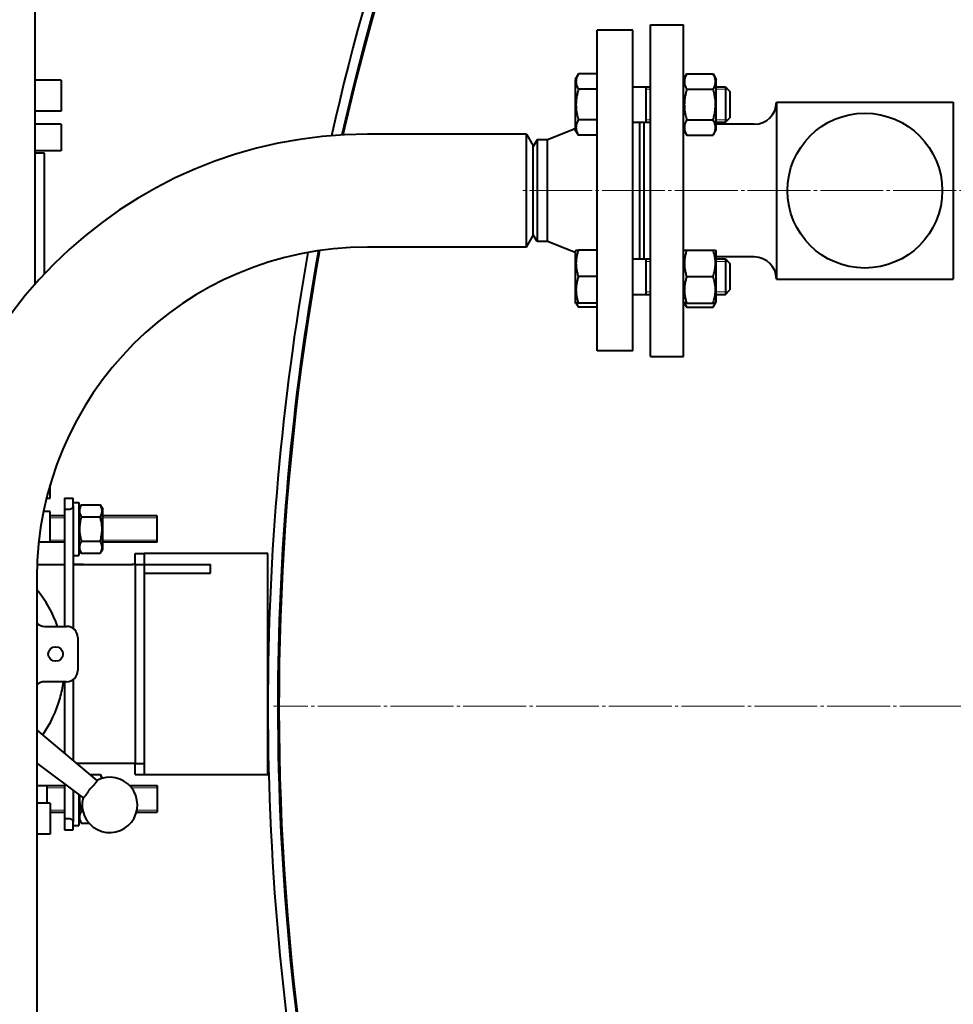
# Model space of a CAD drawing. Header units: millimetres. Extents: x -4428 to 4131, y -3615 to 4038.
# Tile 117 of 172: x 1612 to 2035, y -2064 to -1619. Entities that reach past the tile are written whole.
import ezdxf

# ---------------------------------------------------------------- set-up
doc = ezdxf.new("R2010")
doc.units = ezdxf.units.MM
for name, pattern in [('K5LT_AXLED', [32.912189, 28.412189, -1.5, 1.5, -1.5]), ('K5LT_BASIC', [0]), ('K5LT_THIN', [0])]:
    doc.linetypes.add(name, pattern=pattern)
doc.layers.add('Системный слой', color=7, linetype='Continuous')
doc.styles.add('KDIMTEXTSTYLE', font='GOST_AU.SHX', dxfattribs={"width": 0.96, "oblique": 15, "height": 5})
doc.dimstyles.new('KDIMSTYLE (1.00)', dxfattribs={"dimtxt": 5, "dimasz": 1, "dimexe": 2, "dimexo": 0, "dimgap": 1, "dimtad": 1, "dimtxsty": 'KDIMTEXTSTYLE', "dimsah": 1, "dimcen": 0, "dimdle": 1, "dimadec": 0, "dimazin": 0, "dimtfac": 0.667, "dimtmove": 0, "dimatfit": 3, "dimfxl": 1, "dimtvp": 1, "dimtolj": 1, "dimtzin": 0, "dimarcsym": 0})

# ---------------------------------------------------------------- blocks, each defined once
blk = doc.blocks.new('KDIMARROW_01')
at = {"layer": 'Системный слой'}
blk.add_hatch(color=0, dxfattribs=at).paths.add_polyline_path([(-5, -0.66), (0, 0), (-5, 0.66), (-4.5, 0)])
at = {"layer": 'Системный слой', "color": 0, "linetype": 'K5LT_THIN', "lineweight": 20}
for p, q in [((-4.5, 0), (-5, 0.66)), ((-5, 0.66), (0, 0)), ((0, 0), (-5, -0.66)), ((-5, -0.66), (-4.5, 0)), ((0, 0), (-1, 0))]:
    blk.add_line(p, q, dxfattribs=at)
blk = doc.blocks.new('U25')
at = {"layer": 'Системный слой', "color": 30, "linetype": 'K5LT_AXLED', "lineweight": 20, "true_color": 0xff8000}
blk.add_line((2894.64, -1929.07), (1727.14, -1929.07), dxfattribs=at)
blk = doc.blocks.new('U21')
at = {"layer": 'Системный слой', "color": 150, "linetype": 'K5LT_BASIC', "lineweight": 40, "true_color": 0x0080ff}
for p, q in [((1619.45, -1738.25), (1619.45, -674.07)), ((1873.64, -1696.07), (1873.64, -1623.57)), ((1889.64, -1623.57), (1873.64, -1623.57)), ((1889.64, -1696.07), (1889.64, -1623.57)), ((1897.64, -1621.07), (1912.64, -1621.07)), ((1897.64, -1771.07), (1897.64, -1621.07)), ((1912.64, -1771.07), (1912.64, -1621.07)), ((1631.14, -1646.07), (1619.45, -1646.07)), ((1631.14, -1646.07), (1631.14, -1660.07)), ((1865.06, -1643.33), (1863.64, -1645.78)), ((1863.64, -1645.78), (1863.64, -1668.58)), ((1873.64, -1643.33), (1865.06, -1643.33)), ((1912.64, -1645.78), (1914.06, -1643.33)), ((1914.06, -1643.33), (1926.03, -1643.33)), ((1926.03, -1643.33), (1927.44, -1645.78)), ((1927.44, -1668.58), (1927.44, -1645.78)), ((1873.64, -1650.25), (1865.06, -1650.25)), ((1889.64, -1649.07), (1889.75, -1649.18)), ((1889.64, -1649.18), (1897.64, -1649.18)), ((1895.64, -1649.18), (1895.64, -1665.18)), ((1897.64, -1649.07), (1897.53, -1649.18)), ((1914.06, -1650.25), (1926.03, -1650.25)), ((1927.44, -1649.18), (1931.64, -1649.18)), ((1931.64, -1649.18), (1931.64, -1665.18)), ((1931.64, -1649.18), (1933.64, -1651.18)), ((1933.64, -1651.18), (1933.64, -1663.18)), ((1631.14, -1660.07), (1619.45, -1660.07)), ((1954.64, -1656.07), (1954.64, -1736.07)), ((1954.64, -1656.07), (2034.64, -1656.07)), ((2034.64, -1656.07), (2034.64, -1736.07)), ((1873.64, -1664.11), (1865.06, -1664.11)), ((1914.06, -1664.11), (1926.03, -1664.11)), ((1931.64, -1665.18), (1933.64, -1663.18)), ((1931.64, -1665.18), (1933.64, -1663.18)), ((1631.14, -1666.07), (1619.45, -1666.07)), ((1631.14, -1666.07), (1631.14, -1678.07)), ((1863.64, -1668.07), (1851.14, -1673.07)), ((1865.06, -1671.04), (1863.64, -1668.58)), ((1889.64, -1665.18), (1897.64, -1665.18)), ((1892.64, -1665.18), (1892.64, -1726.96)), ((1894.64, -1665.18), (1894.64, -1726.96)), ((1912.64, -1668.58), (1914.06, -1671.04)), ((1926.03, -1671.04), (1927.44, -1668.58)), ((1927.44, -1665.18), (1931.64, -1665.18)), ((1944.64, -1666.07), (1927.44, -1666.07)), ((1841.64, -1670.57), (1769.64, -1670.57)), ((1841.64, -1721.57), (1841.64, -1670.57)), ((1841.64, -1670.57), (1844.64, -1675.77)), ((1846.38, -1673.07), (1844.64, -1676.07)), ((1851.14, -1673.07), (1846.38, -1673.07)), ((1846.38, -1673.07), (1846.38, -1719.07)), ((1851.14, -1719.07), (1851.14, -1673.07)), ((1873.64, -1671.04), (1865.06, -1671.04)), ((1914.06, -1671.04), (1926.03, -1671.04)), ((1631.14, -1678.07), (1619.45, -1678.07)), ((1844.64, -1716.38), (1844.64, -1675.77)), ((1623.64, -1679.07), (1619.45, -1679.07)), ((1623.64, -1731.07), (1623.64, -1679.07)), ((1873.64, -1768.57), (1873.64, -1696.07)), ((1889.64, -1768.57), (1889.64, -1696.07)), ((1841.64, -1721.57), (1844.64, -1716.38)), ((1846.38, -1719.07), (1844.64, -1716.07)), ((1841.64, -1721.57), (1769.64, -1721.57)), ((1851.14, -1719.07), (1846.38, -1719.07)), ((1863.64, -1724.07), (1851.14, -1719.07)), ((1863.99, -1722.96), (1863.64, -1723.56)), ((1863.64, -1723.56), (1863.64, -1734.96)), ((1863.99, -1722.96), (1865.06, -1722.96)), ((1873.64, -1722.96), (1865.06, -1722.96)), ((1889.64, -1726.96), (1897.64, -1726.96)), ((1895.64, -1726.96), (1895.64, -1742.96)), ((1912.64, -1723.56), (1912.99, -1722.96)), ((1912.99, -1722.96), (1914.06, -1722.96)), ((1914.06, -1722.96), (1926.03, -1722.96)), ((1926.03, -1722.96), (1927.1, -1722.96)), ((1927.1, -1722.96), (1927.44, -1723.56)), ((1927.44, -1746.36), (1927.44, -1723.56)), ((1944.64, -1726.07), (1927.44, -1726.07)), ((1927.44, -1726.96), (1931.64, -1726.96)), ((1931.64, -1726.96), (1931.64, -1742.96)), ((1931.64, -1726.96), (1933.64, -1728.96)), ((1623.64, -1733.65), (1623.64, -1731.07)), ((1933.64, -1728.96), (1933.64, -1740.96)), ((1863.64, -1734.96), (1863.64, -1746.36)), ((1873.64, -1734.96), (1865.06, -1734.96)), ((1914.06, -1734.96), (1926.03, -1734.96)), ((1954.64, -1736.07), (2034.64, -1736.07)), ((1889.64, -1742.96), (1897.64, -1742.96)), ((1889.64, -1743.07), (1889.75, -1742.96)), ((1897.64, -1743.07), (1897.53, -1742.96)), ((1927.44, -1742.96), (1931.64, -1742.96)), ((1931.64, -1742.96), (1933.64, -1740.96)), ((1931.64, -1742.96), (1933.64, -1740.96)), ((1863.99, -1746.96), (1863.64, -1746.36)), ((1865.06, -1746.96), (1863.99, -1746.96)), ((1865.06, -1748.82), (1863.99, -1746.96)), ((1873.64, -1746.96), (1865.06, -1746.96)), ((1873.64, -1748.82), (1865.06, -1748.82)), ((1912.64, -1746.36), (1912.99, -1746.96)), ((1912.99, -1746.96), (1914.06, -1748.82)), ((1914.06, -1746.96), (1912.99, -1746.96)), ((1914.06, -1746.96), (1926.03, -1746.96)), ((1914.06, -1748.82), (1926.03, -1748.82)), ((1926.03, -1748.82), (1927.44, -1746.36)), ((1927.1, -1746.96), (1926.03, -1746.96)), ((1927.1, -1746.96), (1927.44, -1746.36)), ((1889.64, -1768.57), (1873.64, -1768.57)), ((1897.64, -1771.07), (1912.64, -1771.07)), ((1626.14, -1835.07), (1626.14, -1829.14)), ((1624.54, -1835.07), (1626.14, -1835.07)), ((1632.64, -1835.07), (1636.64, -1835.07)), ((1632.64, -1835.07), (1632.64, -1840.07)), ((1636.64, -1838.57), (1636.64, -1835.07)), ((1636.64, -1837.07), (1639.14, -1837.07)), ((1639.14, -1837.07), (1639.14, -1849.07)), ((1639.14, -1840.05), (1640.27, -1838.1)), ((1640.27, -1838.1), (1648.82, -1838.1)), ((1648.82, -1838.1), (1649.94, -1840.05)), ((1626.14, -1841.07), (1623.18, -1841.07)), ((1626.14, -1855.07), (1626.14, -1841.07)), ((1632.64, -1840.07), (1632.64, -1893.07)), ((1632.64, -1840.07), (1635.14, -1840.07)), ((1636.64, -1838.57), (1636.64, -1894.07)), ((1649.94, -1858.1), (1649.94, -1840.05)), ((1632.64, -1843.07), (1626.14, -1843.07)), ((1640.27, -1843.59), (1648.82, -1843.59)), ((1674.64, -1843.07), (1649.94, -1843.07)), ((1674.64, -1855.07), (1674.64, -1843.07)), ((1674.64, -1855.07), (1674.64, -1843.07)), ((1639.14, -1849.07), (1639.14, -1861.07)), ((1626.14, -1855.07), (1621, -1855.07)), ((1632.64, -1855.07), (1626.14, -1855.07)), ((1640.27, -1854.56), (1648.82, -1854.56)), ((1674.64, -1855.07), (1649.94, -1855.07)), ((1639.14, -1858.1), (1640.27, -1860.04)), ((1640.27, -1860.04), (1648.82, -1860.04)), ((1648.82, -1860.04), (1649.94, -1858.1)), ((1664.64, -1865.07), (1664.64, -1860.07)), ((1664.64, -1860.07), (1668.64, -1860.07)), ((1674.64, -1860.07), (1668.64, -1860.07)), ((1668.64, -1860.07), (1668.64, -1865.07)), ((1724.64, -1860.07), (1674.64, -1860.07)), ((1724.64, -1960.07), (1724.64, -1860.07)), ((1620.26, -1865.07), (1632.64, -1865.07)), ((1636.64, -1861.07), (1639.14, -1861.07)), ((1636.64, -1865.07), (1660.64, -1865.07)), ((1641.14, -1865.07), (1636.64, -1865.07)), ((1641.14, -1865.07), (1663.14, -1865.07)), ((1660.64, -1865.07), (1661.64, -1865.07)), ((1661.64, -1865.07), (1663.64, -1865.07)), ((1664.64, -1865.07), (1663.14, -1865.07)), ((1664.64, -1865.07), (1664.64, -1955.07)), ((1664.64, -1865.07), (1668.64, -1865.07)), ((1668.64, -1865.07), (1668.64, -1955.07)), ((1668.64, -1865.07), (1698.64, -1865.07)), ((1698.64, -1869.07), (1698.64, -1865.07)), ((1668.64, -1869.07), (1698.64, -1869.07)), ((1620.14, -1871.07), (1620.14, -2324.08)), ((1623.64, -1893.07), (1633.64, -1893.07)), ((1638.64, -1898.07), (1638.64, -1913.07)), ((1633.64, -1918.07), (1623.64, -1918.07)), ((1632.64, -1918.07), (1632.64, -1950.31)), ((1636.64, -1917.07), (1636.64, -1953.68)), ((1647.37, -1962.73), (1620.14, -1939.78)), ((1620.14, -1954.94), (1641.08, -1970.64)), ((1641.14, -1955.07), (1638.29, -1955.07)), ((1663.14, -1955.07), (1641.14, -1955.07)), ((1664.64, -1955.07), (1663.14, -1955.07)), ((1664.64, -1955.07), (1668.64, -1955.07)), ((1664.64, -1960.07), (1664.64, -1955.07)), ((1668.64, -1955.07), (1668.64, -1960.07)), ((1644.26, -1960.1), (1648.82, -1960.1)), ((1648.82, -1960.1), (1649.76, -1961.74)), ((1664.64, -1960.07), (1668.64, -1960.07)), ((1668.64, -1960.07), (1674.64, -1960.07)), ((1674.64, -1960.07), (1724.64, -1960.07)), ((1620.14, -1965.07), (1632.64, -1965.07)), ((1624.64, -1965.07), (1624.64, -1973.07)), ((1632.64, -1964.31), (1632.64, -1980.07)), ((1636.64, -1967.31), (1636.64, -1981.57)), ((1636.64, -1967.31), (1636.64, -1971.07)), ((1662.11, -1965.07), (1674.64, -1965.07)), ((1674.64, -1965.07), (1674.64, -1977.07)), ((1674.64, -1965.07), (1674.64, -1977.07)), ((1639.14, -1969.19), (1639.14, -1971.07)), ((1639.14, -1971.07), (1639.14, -1983.07)), ((1626.14, -1973.07), (1620.14, -1973.07)), ((1626.14, -1973.07), (1626.14, -1987.07)), ((1626.14, -1977.07), (1632.64, -1977.07)), ((1632.64, -1980.07), (1632.64, -1985.07)), ((1635.14, -1980.07), (1632.64, -1980.07)), ((1639.14, -1980.1), (1640.27, -1982.04)), ((1640.27, -1976.56), (1640.95, -1976.56)), ((1665.2, -1977.07), (1674.64, -1977.07)), ((1632.64, -1985.07), (1636.64, -1985.07)), ((1636.64, -1985.07), (1636.64, -1981.57)), ((1636.64, -1983.07), (1639.14, -1983.07)), ((1640.27, -1982.04), (1643.77, -1982.04)), ((1626.14, -1987.07), (1620.14, -1987.07))]:
    blk.add_line(p, q, dxfattribs=at)
at = {"layer": 'Системный слой', "color": 7, "linetype": 'K5LT_THIN', "lineweight": 20}
for p, q in [((1895.64, -1650.27), (1897.64, -1650.27)), ((1927.44, -1650.27), (1931.64, -1650.27)), ((1931.64, -1650.27), (1932.73, -1650.27)), ((1895.64, -1664.1), (1897.64, -1664.1)), ((1927.44, -1664.1), (1931.64, -1664.1)), ((1931.64, -1664.1), (1932.73, -1664.1)), ((1895.64, -1728.05), (1897.64, -1728.05)), ((1927.44, -1728.05), (1931.64, -1728.05)), ((1931.64, -1728.05), (1932.73, -1728.05)), ((1895.64, -1741.88), (1897.64, -1741.88)), ((1927.44, -1741.88), (1931.64, -1741.88)), ((1931.64, -1741.88), (1932.73, -1741.88)), ((1632.64, -1844.02), (1626.14, -1844.02)), ((1674.64, -1844.02), (1649.94, -1844.02)), ((1632.64, -1854.13), (1626.14, -1854.13)), ((1674.64, -1854.13), (1649.94, -1854.13)), ((1624.64, -1966.02), (1632.64, -1966.02)), ((1662.94, -1966.02), (1674.64, -1966.02)), ((1626.14, -1976.13), (1632.64, -1976.13)), ((1665.42, -1976.13), (1674.64, -1976.13))]:
    blk.add_line(p, q, dxfattribs=at)
at = {"layer": 'Системный слой', "color": 30, "linetype": 'K5LT_AXLED', "lineweight": 20, "true_color": 0xff8000}
blk.add_line((2496.64, -1696.07), (1839.64, -1696.07), dxfattribs=at)
at = {"layer": 'Системный слой', "color": 150, "linetype": 'K5LT_BASIC', "lineweight": 40, "true_color": 0x0080ff}
for centre, radius in [((1994.64, -1696.07), 35), ((1628.64, -1905.57), 3.3)]:
    blk.add_circle(centre, radius, dxfattribs=at)
for centre, radius, start, end in [((2894.64, -1929.07), 1165.5, 324.91013, 167.2024), ((2894.64, -1929.07), 1165, 88.52441, 167.19534), ((2894.64, -1929.07), 1170, 154.45648, 167.2688), ((1944.64, -1656.07), 10, 270, 359.9987), ((1769.64, -1871.07), 200.5, 90, 180), ((1769.64, -1871.07), 149.5, 90, 180), ((2894.64, -1929.07), 1170, 169.90583, 180), ((2894.64, -1929.07), 1165.5, 169.82729, 180), ((2894.64, -1929.07), 1165, 169.81902, 202.55495), ((1944.64, -1736.07), 10, 0.0013, 90), ((1635.14, -1838.57), 1.5, 270, 0), ((1578.64, -1911.07), 54, 19.4712, 39.779), ((1623.64, -1888.07), 5, 225.573, 270), ((1633.64, -1898.07), 5, 0, 90), ((1633.64, -1913.07), 5, 270, 0), ((1623.64, -1923.07), 5, 90, 134.427), ((1578.64, -1911.07), 54, 344.4157, 352.5518), ((1578.64, -1911.07), 54, 324.9727, 344.4157), ((2894.64, -1929.07), 1170, 180, 202.0713), ((2894.64, -1929.07), 1165.5, 180, 202.50288), ((1653.14, -1973.77), 12.5, 321.5, 117.6406), ((1653.14, -1973.77), 11.46, 136.2219, 146.7781), ((1653.14, -1973.77), 12.5, 165.3594, 321.5), ((1635.14, -1981.57), 1.5, 0, 90)]:
    blk.add_arc(centre, radius, start, end, dxfattribs=at)
for points, knots in [([(1865.06, -1643.33), (1864.91, -1643.6), (1864.67, -1644.04), (1864.42, -1644.63), (1864.28, -1645.03), (1864.17, -1645.41), (1864.08, -1645.8), (1864.01, -1646.25), (1863.99, -1646.67), (1863.99, -1647.07), (1864.03, -1647.46), (1864.09, -1647.84), (1864.19, -1648.26), (1864.37, -1648.85), (1864.67, -1649.54), (1864.94, -1650.04), (1865.06, -1650.25)], [0, 0, 0, 0, 2.031977, 3.339718, 4.35691, 4.982864, 6.146734, 7.197334, 8.231074, 9.204643, 10.126104, 11.032386, 11.927409, 13.242826, 15.356581, 17, 17, 17, 17]), ([(1914.06, -1643.33), (1913.91, -1643.6), (1913.67, -1644.04), (1913.42, -1644.63), (1913.28, -1645.03), (1913.17, -1645.41), (1913.08, -1645.8), (1913.01, -1646.25), (1912.99, -1646.67), (1912.99, -1647.07), (1913.03, -1647.46), (1913.09, -1647.84), (1913.19, -1648.26), (1913.37, -1648.85), (1913.67, -1649.54), (1913.94, -1650.04), (1914.06, -1650.25)], [0, 0, 0, 0, 2.031977, 3.339718, 4.35691, 4.982864, 6.146734, 7.197334, 8.231074, 9.204643, 10.126104, 11.032386, 11.927409, 13.242826, 15.356581, 17, 17, 17, 17]), ([(1926.03, -1650.25), (1926.18, -1649.99), (1926.42, -1649.54), (1926.67, -1648.95), (1926.81, -1648.55), (1926.92, -1648.17), (1927.01, -1647.78), (1927.08, -1647.33), (1927.1, -1646.91), (1927.09, -1646.51), (1927.06, -1646.12), (1927, -1645.75), (1926.9, -1645.32), (1926.71, -1644.73), (1926.42, -1644.04), (1926.15, -1643.54), (1926.03, -1643.33)], [0, 0, 0, 0, 2.031977, 3.339718, 4.35691, 4.982864, 6.146734, 7.197334, 8.231074, 9.204643, 10.126104, 11.032386, 11.927409, 13.242826, 15.356581, 17, 17, 17, 17]), ([(1865.06, -1650.25), (1864.97, -1650.58), (1864.74, -1651.4), (1864.4, -1652.9), (1864.15, -1654.41), (1864.05, -1655.57), (1864.01, -1656.22), (1864, -1656.64), (1863.99, -1656.99), (1863.99, -1657.37), (1864, -1657.85), (1864.02, -1658.42), (1864.08, -1659.24), (1864.22, -1660.43), (1864.47, -1661.78), (1864.77, -1663.04), (1864.96, -1663.76), (1865.06, -1664.11)], [0, 0, 0, 0, 3.152296, 8.024027, 14.430358, 17.4743, 18.996271, 20.518242, 21.409855, 22.301468, 24.084694, 25.867919, 27.651145, 31.792504, 37.072525, 40.536262, 44, 44, 44, 44]), ([(1914.06, -1650.25), (1913.97, -1650.58), (1913.74, -1651.4), (1913.4, -1652.9), (1913.15, -1654.41), (1913.05, -1655.57), (1913.01, -1656.22), (1913, -1656.64), (1912.99, -1656.99), (1912.99, -1657.37), (1913, -1657.85), (1913.02, -1658.42), (1913.08, -1659.24), (1913.22, -1660.43), (1913.47, -1661.78), (1913.77, -1663.04), (1913.96, -1663.76), (1914.06, -1664.11)], [0, 0, 0, 0, 3.152296, 8.024027, 14.430358, 17.4743, 18.996271, 20.518242, 21.409855, 22.301468, 24.084694, 25.867919, 27.651145, 31.792504, 37.072525, 40.536262, 44, 44, 44, 44]), ([(1926.03, -1664.11), (1926.12, -1663.79), (1926.34, -1662.96), (1926.69, -1661.46), (1926.93, -1659.96), (1927.04, -1658.79), (1927.08, -1658.14), (1927.09, -1657.72), (1927.1, -1657.37), (1927.1, -1656.99), (1927.09, -1656.52), (1927.06, -1655.95), (1927, -1655.13), (1926.87, -1653.94), (1926.62, -1652.59), (1926.32, -1651.32), (1926.13, -1650.61), (1926.03, -1650.25)], [0, 0, 0, 0, 3.152296, 8.024027, 14.430358, 17.4743, 18.996271, 20.518242, 21.409855, 22.301468, 24.084694, 25.867919, 27.651145, 31.792504, 37.072525, 40.536262, 44, 44, 44, 44]), ([(1865.06, -1664.11), (1864.91, -1664.38), (1864.67, -1664.83), (1864.42, -1665.41), (1864.28, -1665.81), (1864.17, -1666.2), (1864.08, -1666.59), (1864.01, -1667.03), (1863.99, -1667.46), (1863.99, -1667.86), (1864.03, -1668.25), (1864.09, -1668.62), (1864.19, -1669.05), (1864.37, -1669.64), (1864.67, -1670.32), (1864.94, -1670.82), (1865.06, -1671.04)], [0, 0, 0, 0, 2.031977, 3.339718, 4.35691, 4.982864, 6.146734, 7.197334, 8.231074, 9.204643, 10.126104, 11.032386, 11.927409, 13.242826, 15.356581, 17, 17, 17, 17]), ([(1914.06, -1664.11), (1913.91, -1664.38), (1913.67, -1664.83), (1913.42, -1665.41), (1913.28, -1665.81), (1913.17, -1666.2), (1913.08, -1666.59), (1913.01, -1667.03), (1912.99, -1667.46), (1912.99, -1667.86), (1913.03, -1668.25), (1913.09, -1668.62), (1913.19, -1669.05), (1913.37, -1669.64), (1913.67, -1670.32), (1913.94, -1670.82), (1914.06, -1671.04)], [0, 0, 0, 0, 2.031977, 3.339718, 4.35691, 4.982864, 6.146734, 7.197334, 8.231074, 9.204643, 10.126104, 11.032386, 11.927409, 13.242826, 15.356581, 17, 17, 17, 17]), ([(1926.03, -1671.04), (1926.18, -1670.77), (1926.42, -1670.32), (1926.67, -1669.74), (1926.81, -1669.34), (1926.92, -1668.95), (1927.01, -1668.56), (1927.08, -1668.12), (1927.1, -1667.69), (1927.09, -1667.29), (1927.06, -1666.9), (1927, -1666.53), (1926.9, -1666.1), (1926.71, -1665.51), (1926.42, -1664.83), (1926.15, -1664.33), (1926.03, -1664.11)], [0, 0, 0, 0, 2.031977, 3.339718, 4.35691, 4.982864, 6.146734, 7.197334, 8.231074, 9.204643, 10.126104, 11.032386, 11.927409, 13.242826, 15.356581, 17, 17, 17, 17]), ([(1890.14, -1665.18), (1890.05, -1665.3), (1889.89, -1665.46), (1889.71, -1665.6), (1889.64, -1665.64)], [0, 0, 0, 0, 3.204545, 5, 5, 5, 5]), ([(1865.06, -1722.96), (1864.93, -1723.37), (1864.74, -1723.98), (1864.51, -1724.85), (1864.37, -1725.46), (1864.23, -1726.17), (1864.14, -1726.73), (1864.06, -1727.41), (1864.01, -1728.03), (1863.99, -1728.76), (1863.99, -1729.46), (1864.03, -1730.13), (1864.09, -1730.77), (1864.19, -1731.51), (1864.37, -1732.53), (1864.67, -1733.72), (1864.94, -1734.59), (1865.06, -1734.96)], [0, 0, 0, 0, 1.889793, 2.772286, 3.97396, 4.613199, 5.962253, 6.508307, 7.620707, 8.715255, 9.746093, 10.721757, 11.68135, 12.629021, 14.021816, 16.259909, 18, 18, 18, 18]), ([(1889.64, -1726.51), (1889.76, -1726.59), (1889.93, -1726.73), (1890.08, -1726.9), (1890.14, -1726.96)], [0, 0, 0, 0, 3.128969, 5, 5, 5, 5]), ([(1914.06, -1722.96), (1913.93, -1723.37), (1913.74, -1723.98), (1913.51, -1724.85), (1913.37, -1725.46), (1913.23, -1726.17), (1913.14, -1726.73), (1913.06, -1727.41), (1913.01, -1728.03), (1912.99, -1728.76), (1912.99, -1729.46), (1913.03, -1730.13), (1913.09, -1730.77), (1913.19, -1731.51), (1913.37, -1732.53), (1913.67, -1733.72), (1913.94, -1734.59), (1914.06, -1734.96)], [0, 0, 0, 0, 1.889793, 2.772286, 3.97396, 4.613199, 5.962253, 6.508307, 7.620707, 8.715255, 9.746093, 10.721757, 11.68135, 12.629021, 14.021816, 16.259909, 18, 18, 18, 18]), ([(1926.03, -1734.96), (1926.16, -1734.55), (1926.35, -1733.95), (1926.58, -1733.08), (1926.72, -1732.47), (1926.85, -1731.76), (1926.94, -1731.2), (1927.02, -1730.52), (1927.08, -1729.9), (1927.1, -1729.17), (1927.09, -1728.47), (1927.06, -1727.8), (1927, -1727.15), (1926.9, -1726.42), (1926.71, -1725.39), (1926.42, -1724.21), (1926.15, -1723.34), (1926.03, -1722.96)], [0, 0, 0, 0, 1.889793, 2.772286, 3.97396, 4.613199, 5.962253, 6.508307, 7.620707, 8.715255, 9.746093, 10.721757, 11.68135, 12.629021, 14.021816, 16.259909, 18, 18, 18, 18]), ([(1865.06, -1734.96), (1864.93, -1735.37), (1864.74, -1735.98), (1864.51, -1736.85), (1864.37, -1737.46), (1864.23, -1738.17), (1864.14, -1738.73), (1864.06, -1739.41), (1864.01, -1740.03), (1863.99, -1740.76), (1863.99, -1741.46), (1864.03, -1742.13), (1864.09, -1742.77), (1864.19, -1743.51), (1864.37, -1744.53), (1864.67, -1745.72), (1864.94, -1746.59), (1865.06, -1746.96)], [0, 0, 0, 0, 1.889793, 2.772286, 3.97396, 4.613199, 5.962253, 6.508307, 7.620707, 8.715255, 9.746093, 10.721757, 11.68135, 12.629021, 14.021816, 16.259909, 18, 18, 18, 18]), ([(1914.06, -1734.96), (1913.93, -1735.37), (1913.74, -1735.98), (1913.51, -1736.85), (1913.37, -1737.46), (1913.23, -1738.17), (1913.14, -1738.73), (1913.06, -1739.41), (1913.01, -1740.03), (1912.99, -1740.76), (1912.99, -1741.46), (1913.03, -1742.13), (1913.09, -1742.77), (1913.19, -1743.51), (1913.37, -1744.53), (1913.67, -1745.72), (1913.94, -1746.59), (1914.06, -1746.96)], [0, 0, 0, 0, 1.889793, 2.772286, 3.97396, 4.613199, 5.962253, 6.508307, 7.620707, 8.715255, 9.746093, 10.721757, 11.68135, 12.629021, 14.021816, 16.259909, 18, 18, 18, 18]), ([(1926.03, -1746.96), (1926.16, -1746.55), (1926.35, -1745.95), (1926.58, -1745.08), (1926.72, -1744.47), (1926.85, -1743.76), (1926.94, -1743.2), (1927.02, -1742.52), (1927.08, -1741.9), (1927.1, -1741.17), (1927.09, -1740.47), (1927.06, -1739.8), (1927, -1739.15), (1926.9, -1738.42), (1926.71, -1737.39), (1926.42, -1736.21), (1926.15, -1735.34), (1926.03, -1734.96)], [0, 0, 0, 0, 1.889793, 2.772286, 3.97396, 4.613199, 5.962253, 6.508307, 7.620707, 8.715255, 9.746093, 10.721757, 11.68135, 12.629021, 14.021816, 16.259909, 18, 18, 18, 18]), ([(1864.23, -1746.96), (1864.29, -1747.16), (1864.41, -1747.5), (1864.68, -1748.12), (1864.9, -1748.54), (1865.06, -1748.82)], [0, 0, 0, 0, 1.912507, 3.220306, 6, 6, 6, 6]), ([(1913.23, -1746.96), (1913.29, -1747.16), (1913.41, -1747.5), (1913.68, -1748.12), (1913.9, -1748.54), (1914.06, -1748.82)], [0, 0, 0, 0, 1.912507, 3.220306, 6, 6, 6, 6]), ([(1926.03, -1748.82), (1926.14, -1748.63), (1926.32, -1748.29), (1926.61, -1747.67), (1926.77, -1747.25), (1926.85, -1746.96)], [0, 0, 0, 0, 1.918281, 3.26766, 6, 6, 6, 6]), ([(1640.27, -1838.1), (1640.13, -1838.35), (1639.92, -1838.74), (1639.7, -1839.28), (1639.57, -1839.69), (1639.49, -1840.06), (1639.43, -1840.45), (1639.41, -1840.83), (1639.43, -1841.2), (1639.48, -1841.57), (1639.56, -1841.96), (1639.74, -1842.52), (1639.98, -1843.06), (1640.19, -1843.46), (1640.27, -1843.59)], [0, 0, 0, 0, 2.031939, 3.311633, 4.396645, 5.423589, 6.350589, 7.49983, 8.533187, 9.335775, 10.524184, 11.684847, 13.915004, 15, 15, 15, 15]), ([(1648.82, -1843.59), (1648.96, -1843.35), (1649.17, -1842.95), (1649.38, -1842.42), (1649.52, -1842), (1649.6, -1841.63), (1649.66, -1841.25), (1649.68, -1840.86), (1649.66, -1840.49), (1649.61, -1840.12), (1649.53, -1839.73), (1649.35, -1839.17), (1649.11, -1838.63), (1648.9, -1838.23), (1648.82, -1838.1)], [0, 0, 0, 0, 2.031939, 3.311633, 4.396645, 5.423589, 6.350589, 7.49983, 8.533187, 9.335775, 10.524184, 11.684847, 13.915004, 15, 15, 15, 15]), ([(1640.27, -1843.59), (1640.19, -1843.84), (1640.01, -1844.5), (1639.74, -1845.68), (1639.55, -1846.88), (1639.46, -1847.8), (1639.43, -1848.31), (1639.42, -1848.65), (1639.42, -1848.92), (1639.42, -1849.22), (1639.42, -1849.6), (1639.45, -1850.05), (1639.49, -1850.7), (1639.6, -1851.64), (1639.8, -1852.71), (1640.03, -1853.71), (1640.19, -1854.28), (1640.27, -1854.56)], [0, 0, 0, 0, 3.152296, 8.024027, 14.430358, 17.4743, 18.996271, 20.518242, 21.409855, 22.301468, 24.084694, 25.867919, 27.651145, 31.792504, 37.072525, 40.536262, 44, 44, 44, 44]), ([(1648.82, -1854.56), (1648.89, -1854.3), (1649.07, -1853.65), (1649.35, -1852.46), (1649.54, -1851.27), (1649.62, -1850.35), (1649.65, -1849.83), (1649.66, -1849.5), (1649.67, -1849.22), (1649.67, -1848.92), (1649.66, -1848.55), (1649.64, -1848.09), (1649.6, -1847.45), (1649.49, -1846.51), (1649.29, -1845.44), (1649.06, -1844.43), (1648.9, -1843.87), (1648.82, -1843.59)], [0, 0, 0, 0, 3.152296, 8.024027, 14.430358, 17.4743, 18.996271, 20.518242, 21.409855, 22.301468, 24.084694, 25.867919, 27.651145, 31.792504, 37.072525, 40.536262, 44, 44, 44, 44]), ([(1640.27, -1854.56), (1640.13, -1854.8), (1639.92, -1855.2), (1639.7, -1855.73), (1639.57, -1856.14), (1639.49, -1856.52), (1639.43, -1856.9), (1639.41, -1857.29), (1639.43, -1857.66), (1639.48, -1858.03), (1639.56, -1858.42), (1639.74, -1858.98), (1639.98, -1859.52), (1640.19, -1859.91), (1640.27, -1860.04)], [0, 0, 0, 0, 2.031939, 3.311633, 4.396645, 5.423589, 6.350589, 7.49983, 8.533187, 9.335775, 10.524184, 11.684847, 13.915004, 15, 15, 15, 15]), ([(1648.82, -1860.04), (1648.96, -1859.8), (1649.17, -1859.4), (1649.38, -1858.87), (1649.52, -1858.46), (1649.6, -1858.08), (1649.66, -1857.7), (1649.68, -1857.32), (1649.66, -1856.95), (1649.61, -1856.57), (1649.53, -1856.18), (1649.35, -1855.62), (1649.11, -1855.08), (1648.9, -1854.69), (1648.82, -1854.56)], [0, 0, 0, 0, 2.031939, 3.311633, 4.396645, 5.423589, 6.350589, 7.49983, 8.533187, 9.335775, 10.524184, 11.684847, 13.915004, 15, 15, 15, 15]), ([(1647.37, -1962.73), (1647.38, -1962.74), (1647.39, -1962.76), (1647.37, -1962.85), (1647.3, -1962.99), (1647.08, -1963.32), (1646.97, -1963.46), (1646.76, -1963.72), (1646.67, -1963.84), (1646.32, -1964.26), (1646.02, -1964.6), (1645.52, -1965.16), (1645.32, -1965.37), (1645.04, -1965.67), (1644.95, -1965.76), (1644.87, -1965.85)], [-0.3018952, -0.3018952, -0.3018952, -0.3018952, -0.2523477, -0.2523477, -0.1093822, -0.1093822, -0.0234931, -0.0234931, 0.0393653, 0.0393653, 0.1815596, 0.1815596, 0.2647796, 0.2647796, 0.3015615, 0.3015615, 0.3015615, 0.3015615]), ([(1649.54, -1961.8), (1649.49, -1961.61), (1649.39, -1961.3), (1649.16, -1960.73), (1648.97, -1960.35), (1648.82, -1960.1)], [0, 0, 0, 0, 1.999797, 3.305277, 6, 6, 6, 6]), ([(1643.56, -1967.5), (1643.46, -1967.64), (1643.37, -1967.78), (1643.01, -1968.32), (1642.72, -1968.73), (1642.31, -1969.3), (1642.16, -1969.5), (1641.93, -1969.8), (1641.84, -1969.91), (1641.56, -1970.26), (1641.39, -1970.44), (1641.2, -1970.61), (1641.15, -1970.64), (1641.1, -1970.65), (1641.09, -1970.65), (1641.08, -1970.64)], [-0.3015853, -0.3015853, -0.3015853, -0.3015853, -0.2521072, -0.2521072, -0.1094742, -0.1094742, -0.0226428, -0.0226428, 0.0394912, 0.0394912, 0.1819969, 0.1819969, 0.265645, 0.265645, 0.3018694, 0.3018694, 0.3018694, 0.3018694]), ([(1639.5, -1969.45), (1639.49, -1969.51), (1639.48, -1969.62), (1639.47, -1969.79), (1639.46, -1969.95), (1639.44, -1970.17), (1639.43, -1970.45), (1639.42, -1970.75), (1639.42, -1971.03), (1639.42, -1971.35), (1639.43, -1971.75), (1639.46, -1972.24), (1639.5, -1972.78), (1639.57, -1973.39), (1639.72, -1974.31), (1639.94, -1975.37), (1640.16, -1976.2), (1640.27, -1976.56)], [0, 0, 0, 0, 0.65815, 1.316299, 1.974449, 2.632598, 3.948898, 5.265197, 6.221922, 7.178647, 9.092098, 11.005549, 12.918999, 15.588185, 18.25737, 23.991372, 28.407732, 28.407732, 28.407732, 28.407732]), ([(1640.27, -1976.56), (1640.13, -1976.8), (1639.92, -1977.2), (1639.7, -1977.73), (1639.57, -1978.14), (1639.49, -1978.52), (1639.43, -1978.9), (1639.41, -1979.29), (1639.43, -1979.66), (1639.48, -1980.03), (1639.56, -1980.42), (1639.74, -1980.98), (1639.98, -1981.52), (1640.19, -1981.91), (1640.27, -1982.04)], [0, 0, 0, 0, 2.031939, 3.311633, 4.396645, 5.423589, 6.350589, 7.49983, 8.533187, 9.335775, 10.524184, 11.684847, 13.915004, 15, 15, 15, 15])]:
    blk.add_open_spline(points, degree=3, knots=knots, dxfattribs=at)
at = {"layer": 'Системный слой'}
blk.add_blockref('U25', (0, 0), dxfattribs=at)

msp = doc.modelspace()

# ---------------------------------------------------------------- block references
at = {"layer": 'Системный слой'}
msp.add_blockref('U21', (0, 0), dxfattribs=at)

# ---------------------------------------------------------------- dimensions: what is measured, and where the dimension line sits
at = {"layer": 'Системный слой', "color": 7}
msp.add_linear_dim(base=(4059.644, -3613.025), p1=(1328.644, -1343.367), p2=(4059.644, -1929.074), location=(2694.144, -3613.025), text='\\H75.0;\\W0.965;\\Q15;\\H75.0;\\W0.965;\\Q15;\\Q15;2730', dimstyle='KDIMSTYLE (1.00)', override={"dimexo": 0, "dimblk1": 'KDIMARROW_01', "dimblk2": 'KDIMARROW_01', "dimse1": 0, "dimse2": 0, "dimclrt": 7, "dimtolj": 1}, dxfattribs=at).render()

doc.saveas('drawing.dxf')
